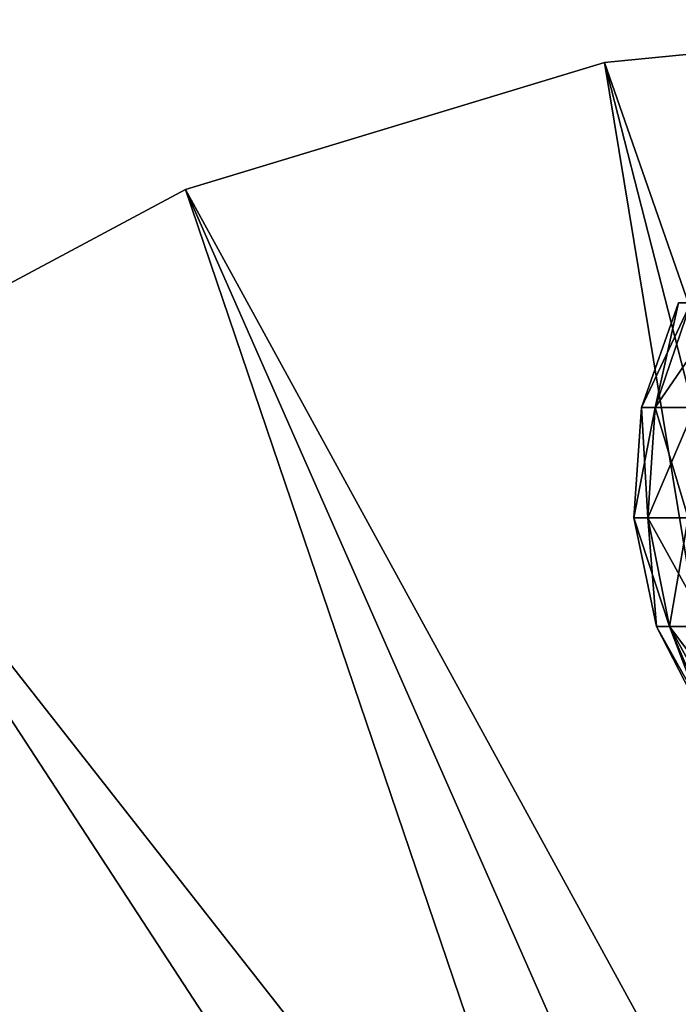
# Model space of a CAD drawing. Header units: millimetres. Extents: x -110 to 119, y -127 to 212.
# Tile 55 of 186: x -91 to -81, y 20 to 35. Entities that reach past the tile are written whole.
import ezdxf

# ---------------------------------------------------------------- set-up
doc = ezdxf.new("R2010")
doc.units = ezdxf.units.MM
doc.header["$LTSCALE"] = 26.699852
for name, color, linetype in [('10', 7, 'CONTINUOUS'), ('555', 7, 'CONTINUOUS'), ('8', 7, 'CONTINUOUS')]:
    doc.layers.add(name, color=color, linetype=linetype)

msp = doc.modelspace()

# ---------------------------------------------------------------- linework, layer by layer
at = {"layer": '10', "color": 7, "linetype": 'CONTINUOUS', "true_color": 0xa2afbf}
for points in [[(-75, 35, -53), (-81.828, 34.327, -53), (-75, 14.74, -36), (-75, 35, -53)], [(-81.828, 34.327, -53), (-88.394, 32.336, -53), (-78.527, 14.312, -36), (-81.828, 34.327, -53)], [(-75, 14.74, -36), (-81.828, 34.327, -53), (-76.778, 14.632, -36), (-75, 14.74, -36)], [(-76.778, 14.632, -36), (-81.828, 34.327, -53), (-78.527, 14.312, -36), (-76.778, 14.632, -36)], [(-88.394, 32.336, -53), (-94.445, 29.101, -53), (-81.851, 13.051, -36), (-88.394, 32.336, -53)], [(-78.527, 14.312, -36), (-88.394, 32.336, -53), (-80.226, 13.783, -36), (-78.527, 14.312, -36)], [(-80.226, 13.783, -36), (-88.394, 32.336, -53), (-81.851, 13.051, -36), (-80.226, 13.783, -36)], [(-94.445, 29.101, -53), (-99.749, 24.749, -53), (-83.373, 12.131, -36), (-94.445, 29.101, -53)], [(-81.851, 13.051, -36), (-94.445, 29.101, -53), (-83.373, 12.131, -36), (-81.851, 13.051, -36)], [(-99.749, 24.749, -53), (-104.101, 19.445, -53), (-86.034, 9.774, -36), (-99.749, 24.749, -53)], [(-83.373, 12.131, -36), (-99.749, 24.749, -53), (-84.774, 11.034, -36), (-83.373, 12.131, -36)], [(-84.774, 11.034, -36), (-99.749, 24.749, -53), (-86.034, 9.774, -36), (-84.774, 11.034, -36)]]:
    msp.add_3dface(points, dxfattribs=at)
at = {"layer": '555', "color": 7, "linetype": 'CONTINUOUS', "true_color": 0xa2afbf}
for points in [[(-80.664, 30.557, 50.025), (-80.471, 30.557, 48.559), (-81.246, 28.919, 50.025), (-80.664, 30.557, 50.025)], [(-81.033, 28.919, 51.642), (-80.664, 30.557, 50.025), (-81.246, 28.919, 50.025), (-81.033, 28.919, 51.642)], [(-81.246, 28.919, 50.025), (-80.471, 30.557, 48.559), (-81.033, 28.919, 48.408), (-81.246, 28.919, 50.025)], [(-80.471, 30.557, 51.491), (-80.664, 30.557, 50.025), (-81.033, 28.919, 51.642), (-80.471, 30.557, 51.491)], [(-80.409, 28.919, 53.148), (-80.471, 30.557, 51.491), (-81.033, 28.919, 51.642), (-80.409, 28.919, 53.148)], [(-80.471, 30.557, 48.559), (-79.905, 30.557, 47.193), (-81.033, 28.919, 48.408), (-80.471, 30.557, 48.559)], [(-81.033, 28.919, 48.408), (-79.905, 30.557, 47.193), (-80.409, 28.919, 46.902), (-81.033, 28.919, 48.408)], [(-81.246, 28.919, 50.025), (-81.033, 28.919, 48.408), (-81.365, 27.186, 50.025), (-81.246, 28.919, 50.025)], [(-81.148, 27.186, 51.672), (-81.246, 28.919, 50.025), (-81.365, 27.186, 50.025), (-81.148, 27.186, 51.672)], [(-81.365, 27.186, 50.025), (-81.033, 28.919, 48.408), (-81.148, 27.186, 48.378), (-81.365, 27.186, 50.025)], [(-81.033, 28.919, 51.642), (-81.246, 28.919, 50.025), (-81.148, 27.186, 51.672), (-81.033, 28.919, 51.642)], [(-80.512, 27.186, 53.208), (-81.033, 28.919, 51.642), (-81.148, 27.186, 51.672), (-80.512, 27.186, 53.208)], [(-81.033, 28.919, 48.408), (-80.409, 28.919, 46.902), (-81.148, 27.186, 48.378), (-81.033, 28.919, 48.408)], [(-81.148, 27.186, 48.378), (-80.409, 28.919, 46.902), (-80.512, 27.186, 46.842), (-81.148, 27.186, 48.378)], [(-80.409, 28.919, 53.148), (-81.033, 28.919, 51.642), (-80.512, 27.186, 53.208), (-80.409, 28.919, 53.148)], [(-81.148, 27.186, 51.672), (-81.365, 27.186, 50.025), (-80.807, 25.485, 51.581), (-81.148, 27.186, 51.672)], [(-81.365, 27.186, 50.025), (-81.148, 27.186, 48.378), (-81.012, 25.485, 50.025), (-81.365, 27.186, 50.025)], [(-80.807, 25.485, 51.581), (-81.365, 27.186, 50.025), (-81.012, 25.485, 50.025), (-80.807, 25.485, 51.581)], [(-80.512, 27.186, 53.208), (-81.148, 27.186, 51.672), (-80.206, 25.485, 53.031), (-80.512, 27.186, 53.208)], [(-80.206, 25.485, 53.031), (-81.148, 27.186, 51.672), (-80.807, 25.485, 51.581), (-80.206, 25.485, 53.031)], [(-81.148, 27.186, 48.378), (-80.512, 27.186, 46.842), (-80.807, 25.485, 48.469), (-81.148, 27.186, 48.378)], [(-81.012, 25.485, 50.025), (-81.148, 27.186, 48.378), (-80.807, 25.485, 48.469), (-81.012, 25.485, 50.025)], [(-80.807, 25.485, 48.469), (-80.512, 27.186, 46.842), (-80.206, 25.485, 47.019), (-80.807, 25.485, 48.469)], [(-80.807, 25.485, 51.581), (-81.012, 25.485, 50.025), (-80.155, 23.952, 50.842), (-80.807, 25.485, 51.581)], [(-81.012, 25.485, 50.025), (-80.807, 25.485, 48.469), (-80.22, 23.952, 50.025), (-81.012, 25.485, 50.025)], [(-80.155, 23.952, 50.842), (-81.012, 25.485, 50.025), (-80.22, 23.952, 50.025), (-80.155, 23.952, 50.842)], [(-80.206, 25.485, 53.031), (-80.807, 25.485, 51.581), (-79.651, 23.952, 52.395), (-80.206, 25.485, 53.031)], [(-79.651, 23.952, 52.395), (-80.807, 25.485, 51.581), (-79.964, 23.952, 51.638), (-79.651, 23.952, 52.395)], [(-79.964, 23.952, 51.638), (-80.807, 25.485, 51.581), (-80.155, 23.952, 50.842), (-79.964, 23.952, 51.638)], [(-80.807, 25.485, 48.469), (-80.206, 25.485, 47.019), (-79.964, 23.952, 48.412), (-80.807, 25.485, 48.469)], [(-80.22, 23.952, 50.025), (-80.807, 25.485, 48.469), (-80.155, 23.952, 49.208), (-80.22, 23.952, 50.025)], [(-80.155, 23.952, 49.208), (-80.807, 25.485, 48.469), (-79.964, 23.952, 48.412), (-80.155, 23.952, 49.208)]]:
    msp.add_3dface(points, dxfattribs=at)
at = {"layer": '8', "color": 7, "linetype": 'CONTINUOUS', "true_color": 0xa2afbf}
for points in [[(-75, 35, -56), (-81.828, 34.327, -56), (-75, 35, -53), (-75, 35, -56)], [(-75, 35, -53), (-81.828, 34.327, -56), (-81.828, 34.327, -53), (-75, 35, -53)], [(-81.828, 34.327, -56), (-88.394, 32.336, -56), (-81.828, 34.327, -53), (-81.828, 34.327, -56)], [(-81.828, 34.327, -53), (-88.394, 32.336, -56), (-88.394, 32.336, -53), (-81.828, 34.327, -53)], [(-88.394, 32.336, -56), (-94.445, 29.101, -56), (-88.394, 32.336, -53), (-88.394, 32.336, -56)], [(-88.394, 32.336, -53), (-94.445, 29.101, -56), (-94.445, 29.101, -53), (-88.394, 32.336, -53)]]:
    msp.add_3dface(points, dxfattribs=at)

doc.saveas('drawing.dxf')
